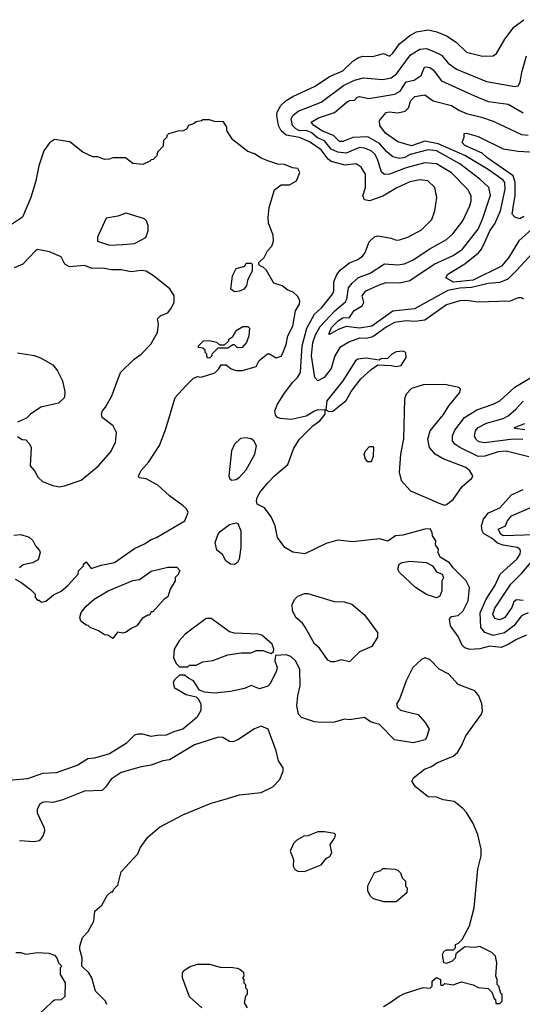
# Model space of a CAD drawing. Extents: x 1793424 to 1900092, y 321114 to 470632.
# Tile 254 of 256: x 1847497 to 1850510, y 446446 to 452350. Entities that reach past the tile are written whole.
import ezdxf

# ---------------------------------------------------------------- set-up
doc = ezdxf.new("R2010")
doc.units = 0

msp = doc.modelspace()

# ---------------------------------------------------------------- linework, layer by layer
at = {"layer": '0CON05XD'}
for points in [[(1850535, 448660), (1850475, 448634.4), (1850425, 448602.7), (1850384, 448586), (1850315, 448593.8), (1850255, 448576.8), (1850195, 448573.1), (1850165, 448584), (1850149.5, 448599.5), (1850125, 448652.5), (1850078.8, 448715), (1850073.3, 448755), (1850085, 448772.5), (1850125, 448777.5), (1850156.2, 448805), (1850186.2, 448865), (1850193.3, 448945), (1850173.3, 448985), (1850095, 449062.5), (1850073, 449093), (1850017, 449127), (1850006.7, 449155), (1850007.5, 449175), (1849990.7, 449200.7), (1849992.5, 449225), (1849972.5, 449255), (1849970, 449275), (1849957, 449297), (1849925, 449296.2), (1849795, 449258.8), (1849750, 449255), (1849705, 449223.3), (1849655, 449238), (1849495, 449218.8), (1849405, 449230), (1849335, 449210), (1849207.5, 449147.5), (1849135, 449157.5), (1849085.8, 449185.8), (1849042, 449245), (1849028, 449315), (1849005, 449370), (1848963.9, 449423.9), (1848920, 449445), (1848916.7, 449465), (1848920, 449485), (1848936, 449515), (1848985, 449573.8), (1849024.1, 449615.9), (1849105, 449682.5), (1849139.7, 449780.3), (1849174, 449835), (1849254.1, 449915.9), (1849296.7, 449945), (1849327.5, 449985), (1849328.3, 450008.3), (1849285, 450010), (1849265, 450003.8), (1849215, 449972), (1849125, 449953.1), (1849059.4, 449959.4), (1849043.3, 449965), (1849030.6, 449980.6), (1849025.8, 450005), (1849042.9, 450045), (1849080, 450105), (1849133.1, 450175), (1849163.3, 450205), (1849180, 450235), (1849187.1, 450335), (1849190.3, 450395), (1849219.3, 450500.7), (1849264.5, 450585), (1849308.9, 450625), (1849373.3, 450705), (1849379.5, 450725), (1849381.1, 450778.9), (1849398.5, 450821.5), (1849420.2, 450849.8), (1849475, 450892.9), (1849525, 450912.5), (1849555, 450934), (1849569.2, 450955), (1849591.9, 451018.1), (1849625, 451048), (1849645, 451053.8), (1849725, 451040), (1849755, 451029.2), (1849775, 451030), (1849825, 451046), (1849905, 451090), (1849968.3, 451151.7), (1849986.2, 451205), (1849998.8, 451285), (1849986.7, 451345), (1849944.2, 451384.2), (1849895, 451390), (1849835, 451378.5), (1849757.8, 451342.2), (1849675, 451291.5), (1849595, 451263.8), (1849565, 451270), (1849553.9, 451293.9), (1849570, 451345), (1849569.4, 451425), (1849545, 451466.2), (1849515, 451485.7), (1849447.6, 451477.6), (1849365, 451500), (1849345.5, 451515), (1849305, 451569.2), (1849235, 451617.7), (1849175, 451643.1), (1849095, 451658.2), (1849064.8, 451684.7), (1849049.1, 451715), (1849038.1, 451775), (1849040, 451795), (1849062.5, 451835), (1849094.4, 451865), (1849135, 451890), (1849268.3, 451951.8), (1849355, 452009.4), (1849435, 452044.4), (1849495, 452101.4), (1849525, 452121.1), (1849555, 452132.2), (1849615, 452129.1), (1849642, 452138), (1849677.9, 452147.9), (1849715, 452131.2), (1849735, 452148.8), (1849774.6, 452205.4), (1849835.8, 452255), (1849875, 452277.8), (1849945, 452289.5), (1849998.3, 452278.3), (1850055, 452254.2), (1850113.8, 452215), (1850175, 452156.2), (1850272.3, 452132.3), (1850335, 452133.3), (1850355, 452147.5), (1850405, 452233.3), (1850462.3, 452307.7), (1850519.5, 452350.5)], [(1849714.2, 451424.2), (1849685, 451421.4), (1849665.4, 451435.4), (1849642.5, 451515), (1849626.5, 451545), (1849605, 451563.1), (1849565, 451580.9), (1849535, 451584.5), (1849455, 451549.7), (1849405, 451555.4), (1849363.5, 451575), (1849323.5, 451623.5), (1849282.1, 451642.1), (1849245, 451674.3), (1849215, 451685.2), (1849174.2, 451684.2), (1849153.6, 451695), (1849133.1, 451715), (1849125.4, 451755), (1849134.8, 451775.3), (1849167.1, 451802.9), (1849304, 451855), (1849438.8, 451955), (1849505, 451987.5), (1849558.3, 452001.7), (1849675, 451992.2), (1849725, 452002.7), (1849755.6, 452025), (1849840.1, 452139.9), (1849895.4, 452174.6), (1849935, 452177.5), (1849994.4, 452154.4), (1850025, 452137.1), (1850065, 452089.4), (1850115, 452054.4), (1850295, 451978.9), (1850465, 451949.2), (1850485, 451953.8), (1850498, 451975), (1850507.1, 452035), (1850535.6, 452134.4)], [(1850475, 450845.7), (1850422.5, 450795), (1850375, 450773.5), (1850305, 450768.2), (1850205, 450743.8), (1850135, 450740), (1850063.3, 450726.7), (1849864.3, 450615.7), (1849735, 450603.1), (1849607.5, 450512.5), (1849535, 450501.1), (1849455, 450511.4), (1849406.6, 450493.4), (1849355, 450463.3), (1849350, 450465), (1849366, 450505), (1849406.9, 450545), (1849435, 450562.5), (1849475, 450564.2), (1849503.1, 450606.9), (1849550.6, 450635), (1849560.6, 450655), (1849549.4, 450695), (1849571.4, 450725), (1849658.1, 450761.9), (1849695, 450773.5), (1849775, 450771.5), (1849835, 450785.5), (1849982.5, 450885), (1850095, 450936.4), (1850151.1, 450975), (1850245.4, 451095), (1850272.5, 451155), (1850318.7, 451298.7), (1850310, 451345), (1850255, 451394.4), (1850136, 451486), (1849995, 451564.1), (1849945, 451570.4), (1849838, 451542), (1849806.8, 451523.2), (1849775, 451517.5), (1849735, 451528.5), (1849697.6, 451557.6), (1849655, 451608.9), (1849585, 451647.3), (1849495, 451644.1), (1849435, 451619.1), (1849415, 451620.9), (1849377.8, 451655), (1849312.5, 451682.5), (1849260.8, 451715), (1849243.8, 451736.2), (1849288.7, 451761.3), (1849385, 451793.3), (1849461.3, 451858.7), (1849475.7, 451865.7), (1849505, 451867.5), (1849520, 451885), (1849535, 451890.8), (1849591.2, 451878.8), (1849746.8, 451903.2), (1849777.9, 451922.1), (1849815, 451977.5), (1849862.1, 451987.9), (1849903.8, 452015), (1849924.2, 452065.8), (1849932, 452068), (1849955, 452064.4), (1849975, 452050.6), (1850025, 451983.1), (1850223.8, 451893.8), (1850305, 451859.5), (1850425, 451843.3), (1850515, 451792.5)], [(1850587, 451113), (1850490, 451025), (1850427.1, 450922.9), (1850385, 450872.1), (1850215, 450789), (1850097.3, 450777.3), (1850052.5, 450802.5), (1850062.9, 450825), (1850165, 450887.1), (1850247.4, 450952.6), (1850266.4, 450973.6), (1850285, 451016.7), (1850315.4, 451085), (1850345, 451125.8), (1850379.2, 451205), (1850407.5, 451335), (1850405, 451373.3), (1850395, 451388.9), (1850305, 451452.3), (1850165, 451535.3), (1850006.7, 451606.7), (1849925, 451622.2), (1849845, 451594.6), (1849765, 451618.1), (1849689.4, 451669.4), (1849656.7, 451715), (1849653.3, 451745), (1849695, 451793.8), (1849712.7, 451797.3), (1849765, 451791.2), (1849807.3, 451802.7), (1849828.4, 451821.6), (1849842.2, 451865), (1849865, 451889.5), (1849925, 451899.5), (1849975, 451864)], [(1849975, 451864), (1850085, 451836.5), (1850133.8, 451805), (1850175, 451788.1), (1850265, 451766.9), (1850335, 451742.9), (1850505, 451661.5), (1850545, 451658.9)], [(1847628.3, 448858.3), (1847655, 448863.3), (1847699.3, 448900.7), (1847745, 448923.3), (1847785, 448956.7), (1847847.5, 449025), (1847850, 449045), (1847880, 449075), (1847880, 449085), (1847895, 449100), (1847925, 449060), (1847985, 449080), (1848065, 449096.2), (1848185, 449178.8), (1848245, 449206.7), (1848285, 449233.8), (1848317.5, 449245), (1848487.5, 449345), (1848507.5, 449395), (1848496.4, 449416.4), (1848477.5, 449435), (1848396.1, 449496.1), (1848325, 449560), (1848256.4, 449596.4), (1848213, 449603), (1848210, 449615), (1848225, 449647.5), (1848270.7, 449699.3), (1848335, 449797.5), (1848373.9, 449896.1), (1848430, 450085), (1848492.5, 450155), (1848538.3, 450201.7), (1848565, 450210), (1848585, 450207.5), (1848667, 450233), (1848690, 450255), (1848705, 450280), (1848735, 450280), (1848765, 450257.5), (1848795, 450247.5), (1848833, 450247), (1848915, 450270), (1848933.6, 450306.4), (1848983, 450347), (1848995, 450347.5), (1849035, 450322.5), (1849065, 450332.5), (1849073.6, 450346.4), (1849095, 450402.5), (1849105.6, 450454.4), (1849135, 450512.5), (1849151.2, 450605), (1849173.8, 450645), (1849176.1, 450666.1), (1849163, 450693), (1849136.1, 450716.1), (1849105, 450727.5), (1849070, 450755), (1849020.7, 450770.7), (1848975, 450850), (1848957, 450867), (1848941.7, 450871.7), (1848931.7, 450881.7), (1848930, 450895), (1848962.5, 450925), (1848983.3, 450965), (1849008.3, 450991.7), (1849018.3, 451021.7), (1849017.5, 451057.5), (1848989.5, 451129.5), (1848986.2, 451165), (1848992.5, 451225), (1849025, 451330), (1849065, 451360), (1849115, 451360), (1849157.5, 451385), (1849176.7, 451435), (1849165, 451457.5), (1849133, 451463), (1849085, 451482.5), (1849045, 451483.3), (1848985, 451503.3), (1848945, 451520), (1848905, 451546.7), (1848865, 451560), (1848775, 451630), (1848750, 451665), (1848740, 451685), (1848740, 451705), (1848718.3, 451738.3), (1848665, 451740), (1848635, 451750), (1848595, 451750), (1848587, 451743), (1848555, 451737.5), (1848540, 451725), (1848510, 451715), (1848496.4, 451693.6), (1848477, 451683), (1848445, 451682.5), (1848390, 451665), (1848380, 451655), (1848380, 451645), (1848360, 451625), (1848357, 451593), (1848323, 451557), (1848320, 451535), (1848298.3, 451511.7), (1848285, 451510), (1848278.3, 451501.7), (1848235, 451482.5), (1848175, 451487.5), (1848131.7, 451521.7), (1848055, 451522.5), (1848036.4, 451513.6), (1848005, 451512.5), (1847965, 451527.5), (1847935, 451527.5), (1847875, 451556.7), (1847797.7, 451617.7), (1847705, 451632.5), (1847675, 451612.5), (1847641.2, 451565), (1847611.2, 451475), (1847594.2, 451385), (1847563.8, 451285), (1847514.1, 451165.9), (1847395, 451086.2)], [(1850518.9, 451171.1), (1850495, 451156.7), (1850465, 451165.7), (1850449.4, 451185), (1850460.2, 451250.2), (1850467.1, 451295), (1850467.5, 451375), (1850455.4, 451415), (1850297.5, 451525), (1850270.4, 451550.4), (1850165, 451595.7), (1850150.6, 451615), (1850162, 451645), (1850161.7, 451668.3), (1850175, 451670), (1850245, 451650.8), (1850395, 451576.9), (1850485, 451561.1), (1850620, 451555)], [(1850517.5, 450675), (1850505, 450682.5), (1850485, 450682.5), (1850438.3, 450661.7), (1850369.3, 450660.7), (1850245, 450657.5), (1850175, 450667.5), (1850135, 450664.2), (1850055, 450640), (1849925, 450549.4), (1849865, 450541.5), (1849814.6, 450545.4), (1849745, 450533.6), (1849695, 450506.2), (1849615, 450449.6), (1849575, 450439.2), (1849535, 450440.9), (1849475, 450419.6), (1849415.8, 450384.2), (1849387.1, 450335), (1849365, 450258.6), (1849322.9, 450205), (1849285, 450184.2), (1849267.5, 450205), (1849245.9, 450335), (1849254.4, 450415.6), (1849269.9, 450460.1), (1849298.8, 450511.2), (1849385.5, 450605), (1849450.6, 450659.4), (1849458.7, 450675), (1849467.9, 450742.1), (1849489.5, 450770.5), (1849529.2, 450805), (1849599.1, 450830.9), (1849685, 450887.1), (1849765, 450879.4), (1849805, 450886.9), (1849855, 450909.4), (1849955, 450976.7), (1850055, 451031.4), (1850093.7, 451066.3), (1850154.3, 451145), (1850195.6, 451235), (1850204.4, 451265), (1850204.4, 451295), (1850182.8, 451332.8), (1850085, 451432.5), (1849995, 451486.4), (1849925, 451491.1), (1849815, 451462.8), (1849714.2, 451424.2)], [(1848035, 450997.5), (1848115, 451003.3), (1848185, 451008.8), (1848252.5, 451045), (1848267.5, 451085), (1848267.5, 451115), (1848257.5, 451145), (1848246.4, 451156.4), (1848135, 451190), (1848085, 451172.5), (1848015, 451160), (1847963, 451047), (1847963, 451023), (1848035, 450997.5)], [(1847735, 449550), (1847765, 449554.2), (1847865, 449589.2), (1847966.9, 449673.1), (1848042.1, 449757.9), (1848071.2, 449815), (1848076.7, 449875), (1848056.7, 449915), (1847992.5, 449965), (1847987.5, 449985), (1847993.3, 450005), (1848012.3, 450027.7), (1848048.8, 450095), (1848102, 450235), (1848184, 450315), (1848226, 450345), (1848284.2, 450405), (1848324, 450475), (1848330, 450525), (1848323, 450557), (1848343, 450577), (1848385, 450592.5), (1848408.3, 450621.7), (1848423, 450657), (1848422.5, 450695), (1848396.4, 450736.4), (1848300, 450815), (1848255, 450842.5), (1848225, 450846.7), (1848165, 450838.8), (1848105, 450850), (1848045, 450850), (1847995, 450861.2), (1847932.5, 450857.5), (1847885, 450876.7), (1847795, 450867.5), (1847767.5, 450885), (1847745, 450927.5), (1847675, 450958.8), (1847605, 450972.5), (1847591.2, 450965), (1847516.4, 450883.6), (1847465, 450862.5)], [(1850594, 450975), (1850475, 450845.7)], [(1848785, 450717.5), (1848762.5, 450735), (1848773.3, 450815), (1848795, 450857.5), (1848847, 450873), (1848855, 450890), (1848885, 450890), (1848890, 450885), (1848890, 450845), (1848863.6, 450786.4), (1848857.5, 450755), (1848840, 450735), (1848815, 450722.5), (1848785, 450717.5)], [(1848635, 450320), (1848621.7, 450321.7), (1848620, 450345), (1848610, 450355), (1848608.3, 450368.3), (1848595, 450380), (1848570, 450385), (1848570, 450395), (1848600, 450425), (1848635, 450427.5), (1848677, 450417), (1848695, 450400), (1848725, 450400), (1848750, 450425), (1848750, 450435), (1848775, 450450), (1848795, 450487.5), (1848835, 450510), (1848865, 450510), (1848875, 450500), (1848870, 450455), (1848856.7, 450415), (1848830, 450385), (1848803, 450383), (1848785, 450400), (1848775, 450400), (1848745, 450380), (1848685, 450380), (1848650, 450345), (1848650, 450335), (1848635, 450320)], [(1847485, 450352), (1847585, 450336.2), (1847622.7, 450322.7), (1847695, 450280), (1847723.8, 450245), (1847754, 450185), (1847768.8, 450118.8), (1847766.2, 450085), (1847729.4, 450050.6), (1847625, 450026.7), (1847562.5, 449985), (1847538.8, 449961.2), (1847485, 449937.5)], [(1849350.7, 450000.7), (1849375, 450003.8), (1849455, 450066.7), (1849485, 450120), (1849542.7, 450197.3), (1849605, 450252.5), (1849645, 450280), (1849725, 450277.5), (1849755, 450270), (1849783.6, 450276.4), (1849813.3, 450325), (1849812.5, 450355), (1849795, 450363.3), (1849755, 450358.8), (1849727.5, 450345), (1849701.7, 450318.3), (1849663.6, 450316.4), (1849651.7, 450308.3), (1849575, 450320), (1849525, 450313.8), (1849510, 450305), (1849434.5, 450185.5), (1849338, 450065), (1849331.7, 450011.7), (1849350.7, 450000.7)], [(1850549.1, 449729.1), (1850413.7, 449763.7), (1850365, 449759.2), (1850285, 449732.9), (1850245, 449731.2), (1850136, 449785), (1850106, 449805), (1850090.8, 449825), (1850091.4, 449855), (1850105, 449888.8), (1850162.9, 449965), (1850238.3, 450011.7), (1850335, 450044.4), (1850375, 450064.3), (1850465, 450147.1), (1850596.1, 450223.9)], [(1850045, 449440), (1850055, 449442.5), (1850095, 449473.8), (1850149.8, 449550.2), (1850208.3, 449601.7), (1850213.8, 449615), (1850196, 449645), (1850171.2, 449665), (1850035, 449717.1), (1849988, 449745), (1849954.2, 449785), (1849944.2, 449835.8), (1849958, 449885), (1850037.2, 449982.8), (1850069.2, 450035), (1850136.7, 450115), (1850140, 450135), (1850130, 450145), (1850045, 450162.5), (1849915, 450160.8), (1849845, 450138.8), (1849814, 450105), (1849804.2, 450075), (1849797.3, 449837.3), (1849780.6, 449745), (1849772.7, 449637.3), (1849785, 449586.7), (1849840, 449525), (1850015, 449450), (1850045, 449440)], [(1850512.9, 449832.9), (1850455, 449835.3), (1850283.6, 449813.6), (1850249.7, 449819.7), (1850232.5, 449835), (1850224.3, 449855), (1850229.4, 449885), (1850245, 449904.3), (1850295, 449930.5), (1850395, 449958.5), (1850425, 449974.6), (1850471.9, 450015), (1850515, 450063.1)], [(1850525, 449891.2), (1850468.3, 449898.3), (1850463.3, 449905), (1850525, 449928.8)], [(1847485, 449850), (1847513, 449833), (1847535, 449830), (1847557, 449807), (1847566.7, 449785), (1847560, 449675), (1847585.8, 449645.8), (1847608, 449605), (1847635, 449580.8), (1847695, 449558), (1847735, 449550)], [(1848768.3, 449588.3), (1848795, 449593.8), (1848815, 449606.7), (1848855, 449651.2), (1848906, 449745), (1848916.2, 449795), (1848900, 449825), (1848885, 449836.7), (1848855, 449843.8), (1848821.7, 449838.3), (1848784.2, 449805.8), (1848766.7, 449765), (1848750, 449615), (1848757, 449597), (1848768.3, 449588.3)], [(1849605, 449700), (1849585, 449700), (1849570, 449715), (1849562.5, 449745), (1849570, 449765), (1849595, 449790), (1849615, 449790), (1849617.5, 449785), (1849616.1, 449733.9), (1849605, 449700)], [(1850545, 448793.3), (1850505, 448775.6), (1850459.5, 448715), (1850404.4, 448674.4), (1850335, 448658.2), (1850284.6, 448674.6), (1850260.8, 448705), (1850256.8, 448793.2), (1850293.9, 448876.1), (1850346.5, 448955), (1850378, 449025), (1850476.9, 449115), (1850496.9, 449145), (1850500, 449165), (1850495.4, 449175.4), (1850480, 449185), (1850395, 449198.5), (1850360.8, 449210.8), (1850329, 449239), (1850278.5, 449268.5), (1850268.7, 449285), (1850264.6, 449315), (1850276.9, 449355), (1850307.6, 449392.4), (1850375, 449424), (1850445, 449502), (1850515, 449532.5)], [(1850585, 449261.8), (1850396.2, 449255), (1850380.8, 449265), (1850366.2, 449295), (1850409.2, 449315), (1850422.2, 449345), (1850445.6, 449375), (1850565, 449428.1)], [(1848785, 449083.3), (1848760, 449085), (1848732.5, 449105), (1848713, 449143), (1848679.3, 449169.3), (1848670, 449215), (1848686.7, 449265), (1848698.3, 449281.7), (1848755, 449323.3), (1848795, 449332.5), (1848805, 449330), (1848822.5, 449285), (1848823.3, 449185), (1848812.5, 449115), (1848802.5, 449095), (1848785, 449083.3)], [(1847461.7, 449258.3), (1847505, 449262.5), (1847555, 449247.5), (1847576.4, 449226.4), (1847592.5, 449195), (1847617, 449167), (1847620, 449155), (1847608.3, 449111.7), (1847575, 449092.5), (1847518.3, 449081.7), (1847497, 449063)], [(1850515, 448867.5), (1850475, 448870.9), (1850459.8, 448860.2), (1850447.5, 448825), (1850405, 448765.6), (1850375, 448752.2), (1850345, 448758.6), (1850333.8, 448785), (1850345, 448822.5), (1850442.1, 448965), (1850505, 449029.5), (1850622.1, 449165)], [(1849995, 448882.5), (1849935, 448904), (1849870, 448945), (1849773.3, 449035), (1849763.3, 449055), (1849772.5, 449085), (1849790, 449095), (1849835, 449103.8), (1849935, 449096.2), (1849972.5, 449075), (1849995, 449040), (1850030, 449025), (1850037.5, 449005), (1850027.5, 448985), (1850027.5, 448925), (1850016.4, 448893.6), (1849995, 448882.5)], [(1848055, 448640), (1848025, 448660), (1848005, 448662.5), (1847970, 448685), (1847920, 448705), (1847908.3, 448718.3), (1847895, 448720), (1847863.6, 448743.6), (1847857.5, 448765), (1847866.7, 448795), (1847896.1, 448833.9), (1847943.3, 448875), (1848026.7, 448925), (1848175, 448988), (1848215.9, 448994.1), (1848285, 449043.3), (1848385, 449067.5), (1848438.3, 449068.3), (1848460, 449045), (1848451.7, 449038.3), (1848450, 449025), (1848430, 449005), (1848430, 448985), (1848400, 448935), (1848385, 448890), (1848363.6, 448876.4), (1848295, 448800), (1848285, 448800), (1848275, 448780), (1848265, 448780), (1848230.7, 448759.3), (1848200, 448715), (1848165, 448700), (1848135, 448677.5), (1848115, 448672.5), (1848083, 448677), (1848055, 448640)], [(1847470, 448995), (1847505, 448977.5), (1847563, 448933), (1847590, 448905), (1847590, 448885), (1847605, 448870), (1847615, 448870), (1847628.3, 448858.3)], [(1849475, 448500), (1849425, 448512.5), (1849385, 448500), (1849365, 448500), (1849345, 448510), (1849295, 448582.5), (1849265, 448607.5), (1849208.3, 448708.3), (1849191.7, 448731.7), (1849155, 448763.3), (1849132, 448805), (1849130, 448845), (1849146.7, 448875), (1849165, 448893.3), (1849205, 448910), (1849225, 448910), (1849381.7, 448861.7), (1849445, 448858.8), (1849487.5, 448845), (1849565, 448782.5), (1849642.5, 448675), (1849641.7, 448648.3), (1849608.3, 448591.7), (1849535, 448560), (1849475, 448500)], [(1848505, 448470), (1848515, 448480), (1848555, 448480), (1848595, 448500), (1848655, 448508), (1848745, 448541.2), (1848825, 448553.8), (1848885, 448553.8), (1848915, 448566.7), (1848935, 448567.5), (1848955, 448567.5), (1849005, 448550), (1849018.3, 448561.7), (1849020, 448575), (1849010, 448605), (1848949.5, 448659.5), (1848925, 448666), (1848785, 448672), (1848755, 448678.8), (1848645, 448760), (1848615, 448760), (1848488.8, 448665), (1848453.3, 448625), (1848422.5, 448575), (1848420, 448525), (1848435, 448490), (1848455, 448470), (1848505, 448470)], [(1849835, 448196.2), (1849885, 448183.3), (1849927.5, 448135), (1849952.5, 448095), (1849936.7, 448045), (1849927.3, 448032.7), (1849855, 448013.3), (1849745, 448032.5), (1849653.6, 448123.6), (1849599.3, 448139.3), (1849565, 448166.2), (1849475, 448152), (1849445, 448156), (1849385, 448138), (1849305, 448136), (1849265, 448140), (1849187.5, 448165), (1849168.8, 448185), (1849158, 448235), (1849164, 448295), (1849178.6, 448355), (1849175.8, 448455), (1849151.2, 448505), (1849122, 448532), (1849095, 448542.5), (1849031.7, 448538.3), (1849027.5, 448505), (1849040, 448465), (1849035, 448440), (1848997.5, 448365), (1848985, 448353.3), (1848935, 448337.5), (1848885, 448357.5), (1848845, 448338.8), (1848760.8, 448320.8), (1848665, 448311.2), (1848605, 448317.5), (1848575, 448330), (1848540, 448385), (1848508.3, 448401.7), (1848485, 448420), (1848455, 448420), (1848427, 448393), (1848417.5, 448375), (1848422.5, 448345), (1848495, 448303.3), (1848555, 448290), (1848570, 448275), (1848582.5, 448245), (1848583, 448207), (1848560, 448165), (1848474.3, 448095.7), (1848425, 448082.9), (1848375, 448059.2), (1848321.2, 448058.8), (1848285, 448051.2), (1848236.1, 448066.1), (1848205, 448066.7), (1848185, 448060), (1848135, 448010), (1848035, 447948.6), (1847945, 447922.5), (1847905, 447918.8), (1847845, 447879.2), (1847715, 447834.4), (1847635, 447829.4), (1847545, 447797.5), (1847435, 447787.1)], [(1849677.7, 446432.3), (1849725, 446460), (1849772.5, 446495), (1849805, 446510), (1849915, 446547.5), (1849957, 446543), (1849970, 446555), (1849970, 446585), (1849995, 446607.5), (1850020, 446595), (1850020, 446565), (1850025, 446560), (1850035, 446560), (1850045, 446570), (1850095, 446562.5), (1850145, 446580), (1850215, 446562.5), (1850245, 446547.5), (1850305, 446540), (1850328.3, 446518.3), (1850341.7, 446481.7), (1850350, 446475), (1850351.7, 446451.7), (1850375, 446450), (1850390, 446465), (1850390, 446505), (1850381.7, 446511.7), (1850370, 446555), (1850360, 446565), (1850360, 446595), (1850352.5, 446615), (1850357.5, 446695), (1850350, 446735), (1850327, 446757), (1850255, 446792.5), (1850225, 446787.5), (1850165, 446790), (1850111.7, 446748.3), (1850107, 446723), (1850090, 446705), (1850055, 446690), (1850040, 446695), (1850032.5, 446745), (1850042.5, 446765), (1850055, 446772.5), (1850098.3, 446771.7), (1850110, 446785), (1850110, 446805), (1850128.3, 446811.7), (1850150, 446835), (1850193.9, 446916.1), (1850221.2, 447025), (1850243.9, 447256.1), (1850263.6, 447336.4), (1850263.6, 447376.4), (1850244, 447465), (1850213.3, 447535), (1850175.8, 447595.8), (1850151.2, 447621.2), (1850101.7, 447661.7), (1850035, 447671.2), (1849995, 447688.8), (1849945, 447690), (1849870.5, 447750.5), (1849847.5, 447785), (1849857.5, 447805), (1849924.4, 447855.6), (1849965, 447871.2), (1849997.5, 447895), (1850095.9, 447934.1), (1850122.5, 447955), (1850146.7, 447995), (1850171.2, 448055), (1850266, 448185), (1850271.2, 448205), (1850267.7, 448247.7), (1850250, 448295), (1850225, 448326.7), (1850125, 448363.3), (1850070, 448425), (1850012.5, 448455), (1849955, 448513.3), (1849925, 448523.3), (1849905, 448513.3), (1849854.3, 448465.7), (1849814.2, 448385.8), (1849774, 448275), (1849756.7, 448245), (1849762.5, 448225), (1849779.3, 448209.3), (1849835, 448196.2)], [(1848020, 446445), (1848012.5, 446465), (1847952.5, 446525), (1847930, 446605), (1847912.5, 446635), (1847870, 446675), (1847872.5, 446725), (1847857.5, 446775), (1847857.5, 446795), (1847873.9, 446846.1), (1847908.3, 446881.7), (1847942.5, 446945), (1847947.5, 447005), (1847989.3, 447040.7), (1848021.7, 447098.3), (1848045, 447120), (1848055, 447120), (1848060, 447135), (1848085, 447160), (1848105, 447240), (1848205, 447347.5), (1848220, 447385), (1848265, 447448.8), (1848335, 447508), (1848475, 447582), (1848645, 447651.4), (1848722.5, 447675), (1848815, 447702.5), (1848943.9, 447716.1), (1849015, 447750), (1849056.7, 447795), (1849077.5, 447845), (1849076.7, 447865), (1849049.2, 447905), (1849035.7, 447965.7), (1848986.7, 448095), (1848945, 448113.8), (1848905, 448098.8), (1848805, 448032.5), (1848775, 448020), (1848755, 448022.5), (1848715, 448046.7), (1848688.3, 448048.3), (1848545, 448002.5), (1848395, 447912), (1848355, 447906), (1848285, 447879.2), (1848225, 447870.8), (1848105, 447835.8), (1848045, 447796), (1848012.3, 447747.7), (1847991.7, 447728.3), (1847885, 447724.2), (1847755, 447671.2), (1847695, 447656.2), (1847655, 447660), (1847634.2, 447655.8), (1847616.1, 447643.9), (1847602.5, 447615), (1847602.5, 447595), (1847643.3, 447505), (1847646.7, 447485), (1847636.1, 447453.9), (1847613.6, 447426.4), (1847585, 447421.2), (1847496.4, 447426.4)], [(1849205, 447243.3), (1849305, 447282.5), (1849337, 447323), (1849356.7, 447333.3), (1849367.5, 447355), (1849357.5, 447405), (1849386.7, 447445), (1849390, 447465), (1849385, 447470), (1849325, 447481.2), (1849285, 447480), (1849225, 447456.7), (1849200, 447455), (1849159.5, 447430.5), (1849139.5, 447410.5), (1849118, 447365), (1849138.8, 447315), (1849136.7, 447275), (1849147.5, 447255), (1849164, 447244), (1849205, 447243.3)], [(1849755, 447060), (1849680.7, 447060.7), (1849618.3, 447078.3), (1849600, 447095), (1849583.8, 447125), (1849583.9, 447156.1), (1849623.9, 447236.1), (1849661.7, 447248.3), (1849675, 447260), (1849695, 447260), (1849747, 447257), (1849765, 447250), (1849780, 447235), (1849790, 447205), (1849810, 447185), (1849810, 447155), (1849820, 447145), (1849817.5, 447115), (1849755, 447060)], [(1847475, 446756.7), (1847505, 446757.5), (1847535, 446747.5), (1847605, 446756.7), (1847671.7, 446751.7), (1847705, 446740), (1847720, 446725), (1847730, 446695), (1847750, 446675), (1847740, 446665), (1847740, 446625), (1847770, 446575), (1847767, 446493), (1847745, 446472.5), (1847705, 446470), (1847690.7, 446459.3), (1847615, 446387.5)], [(1848590, 446425), (1848515, 446490), (1848472.5, 446605), (1848472.5, 446635), (1848481.7, 446648.3), (1848518.3, 446671.7), (1848563.6, 446686.4), (1848635, 446687.5), (1848698.3, 446668.3), (1848775, 446667.5), (1848801.7, 446661.7), (1848817, 446657), (1848838.3, 446638.3), (1848840, 446615), (1848832.5, 446605), (1848840, 446595), (1848840, 446575), (1848850, 446565), (1848850, 446545), (1848860, 446535), (1848860, 446505), (1848850, 446495), (1848842.5, 446455), (1848860, 446425)]]:
    msp.add_lwpolyline(points, dxfattribs=at)

doc.saveas('drawing.dxf')
